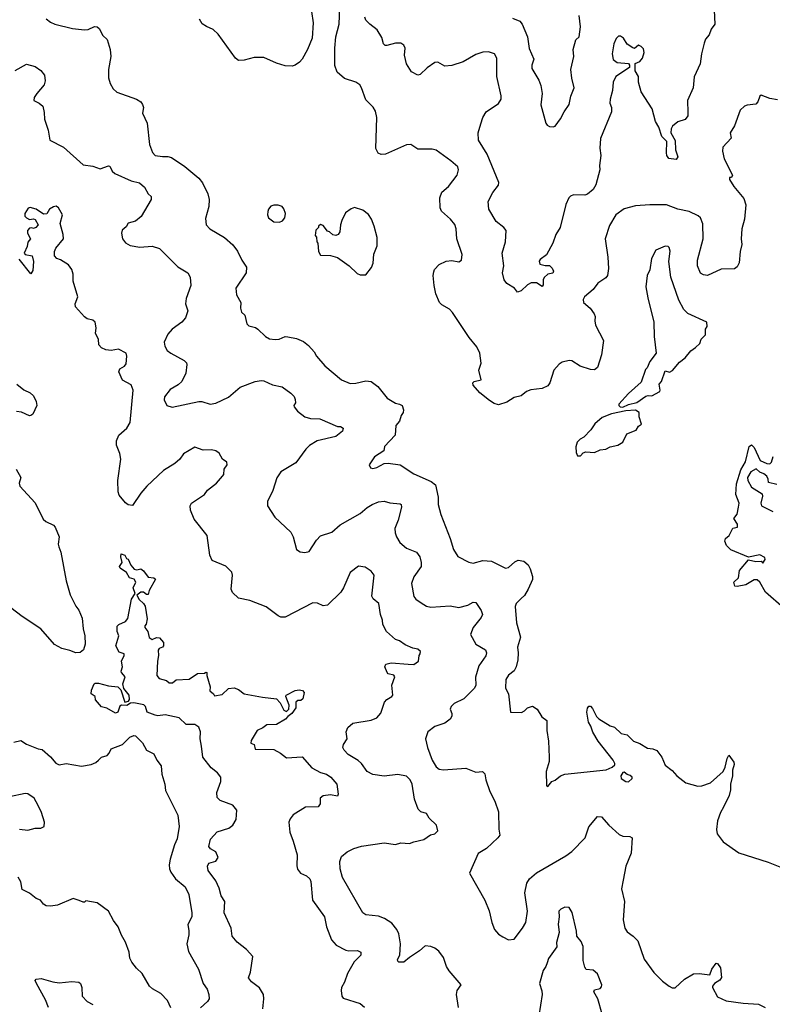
# Model space of a CAD drawing. Extents: x 2087054 to 2277909, y 548907 to 753496.
# Tile 178 of 256: x 2138857 to 2144183, y 636257 to 643227. Entities that reach past the tile are written whole.
import ezdxf

# ---------------------------------------------------------------- set-up
doc = ezdxf.new("R2010")
doc.units = 0

msp = doc.modelspace()

# ---------------------------------------------------------------- linework, layer by layer
at = {"layer": '0CON20XD'}
for points in [[(2140922, 643285), (2140934, 643205), (2140925.8, 643095), (2140894.3, 643015.7), (2140855, 642947.5), (2140836.7, 642925), (2140805.8, 642904.2), (2140785, 642898.8), (2140735, 642901.2), (2140675, 642918.8), (2140585, 642958), (2140515, 642958.8), (2140445, 642940), (2140405, 642938.1), (2140384.4, 642955), (2140260, 643125), (2140225, 643158.1), (2140177.6, 643177.6), (2140148.3, 643198.3), (2140130.1, 643230.1)], [(2141085.6, 643025), (2141092.9, 643105), (2141116.7, 643195), (2141121.1, 643315)], [(2143771.4, 643295), (2143775.7, 643195), (2143750.9, 643159.1), (2143735, 643118.8), (2143710.8, 643089.2), (2143699.5, 643060.5), (2143680.8, 642985), (2143672.9, 642915), (2143628.7, 642821.3), (2143623.1, 642745), (2143582.5, 642655), (2143585, 642570), (2143584.4, 642545), (2143565, 642519.2), (2143515, 642502.5), (2143476.7, 642473.3), (2143466.5, 642455), (2143465.4, 642425), (2143495, 642372.5), (2143496.7, 642305), (2143513.8, 642255), (2143503.3, 642236.7), (2143450, 642245), (2143436.2, 642265), (2143432.9, 642285), (2143436.2, 642365), (2143400.2, 642400.2), (2143378.9, 642465), (2143356.9, 642506.9), (2143331.8, 642595), (2143254.5, 642715), (2143236.9, 642785), (2143236.9, 642825), (2143213.3, 642865), (2143213, 642917), (2143245, 642931.2), (2143265, 642953.3), (2143275.7, 642995), (2143270.7, 643020.7), (2143255, 643037.5), (2143235, 643047.5), (2143207, 643023), (2143195, 643027.5), (2143155, 643053.3), (2143128.8, 643095), (2143109.1, 643109.1), (2143095, 643110), (2143077.3, 643092.7), (2143060.8, 643055), (2143050, 642985), (2143055.7, 642945.7), (2143084.6, 642924.6), (2143165, 642917.5), (2143172.5, 642905), (2143171.7, 642888.3), (2143074.5, 642825.5), (2143056, 642785), (2143051.4, 642725), (2143034.4, 642665), (2143033.1, 642635), (2143044.3, 642604.3), (2143044.3, 642575), (2142966, 642385), (2142962.7, 642317.3), (2142969.4, 642265), (2142959.2, 642195), (2142963.3, 642165), (2142932.7, 642057.3), (2142915.4, 642024.6), (2142875, 641991.1), (2142855, 641984.4), (2142775, 641987.1), (2142755, 641978), (2142743.8, 641965), (2142721.7, 641918.3), (2142680.6, 641755), (2142650.6, 641705), (2142628.6, 641645), (2142585, 641563.3), (2142540.7, 641529.3), (2142533, 641517), (2142537, 641497)], [(2139045, 643232), (2139075, 643208.6), (2139105.9, 643194.1), (2139230, 643165), (2139314.3, 643154.3), (2139342.1, 643157.9), (2139385, 643178), (2139405, 643176.2), (2139418.8, 643165), (2139443.8, 643115), (2139475.9, 643085.9), (2139496, 643015), (2139502.5, 642965), (2139484.2, 642875), (2139486, 642815), (2139496, 642775), (2139518.3, 642738.3), (2139545, 642714), (2139683.8, 642665), (2139713.3, 642645), (2139726.1, 642626.1), (2139733.3, 642605), (2139726.7, 642565), (2139757.5, 642495), (2139774.3, 642344.3), (2139795.8, 642285.8), (2139815, 642266.2), (2139867.3, 642257.3), (2139905, 642259.2), (2139930.9, 642250.9), (2140025, 642188), (2140125, 642104.3), (2140151.1, 642071.1), (2140187.5, 641995), (2140197.5, 641955), (2140194.2, 641905), (2140171.7, 641818.3), (2140176.2, 641775), (2140203.3, 641745), (2140306.2, 641685), (2140365, 641634), (2140398.3, 641588.3), (2140429.2, 641525), (2140462, 641475), (2140459.2, 641435), (2140385.8, 641325), (2140389.7, 641279.7), (2140421.4, 641225), (2140418.6, 641185), (2140426.2, 641156.2), (2140450, 641135), (2140465, 641072.5), (2140479.3, 641059.3), (2140525, 641046.7), (2140542.5, 641035), (2140595, 640984), (2140625, 640967.5), (2140665, 640962.5), (2140692.5, 640965), (2140735, 640982.9), (2140755, 640981.9), (2140815, 640970), (2140865, 640948), (2140901.3, 640921.3), (2140940, 640875), (2140956, 640845), (2141016.8, 640776.8), (2141135, 640676.7), (2141195, 640651.4), (2141235, 640653.1), (2141305, 640670), (2141345, 640665.6), (2141390.9, 640630.9), (2141457, 640547), (2141515, 640512), (2141545, 640506), (2141563.3, 640495), (2141572, 640465), (2141570, 640445), (2141555.6, 640424.4), (2141544.5, 640385.5), (2141519.2, 640355), (2141514.2, 640285.8), (2141437.5, 640205), (2141432.5, 640175), (2141368.3, 640131.7), (2141330.8, 640075), (2141338.8, 640055), (2141355, 640049.2), (2141385, 640056), (2141435, 640084), (2141465, 640086.7), (2141550, 640075), (2141645, 640011.1), (2141768, 639958), (2141799.2, 639935), (2141817.3, 639847.3), (2141818, 639795), (2141838, 639725), (2141904, 639555), (2141925.6, 639475.6), (2141957.7, 639427.7), (2142035, 639385.7), (2142065, 639378.6), (2142135, 639398.8), (2142195.6, 639394.4), (2142295, 639344.5), (2142315, 639348.6), (2142360.2, 639389.8), (2142385, 639401.4), (2142424.3, 639394.3), (2142455, 639367.5), (2142469.8, 639339.8), (2142485.6, 639285), (2142485.6, 639265), (2142455.3, 639194.7), (2142428.5, 639151.5), (2142405, 639130), (2142370.6, 639095), (2142363, 639073), (2142372.7, 638957.3), (2142400.5, 638855), (2142379.4, 638785), (2142384.5, 638744.5), (2142381.5, 638695), (2142369.4, 638645), (2142355, 638616.2), (2142315, 638586), (2142296, 638555), (2142293.9, 638493.9), (2142316.7, 638455), (2142330, 638325), (2142407, 638323), (2142430, 638335), (2142450, 638355), (2142485, 638367.5), (2142517.5, 638345), (2142550.5, 638290.5), (2142586.2, 638265), (2142586, 638195), (2142598.3, 638118.3), (2142604.3, 638005), (2142602.5, 637975), (2142582.9, 637905), (2142583.9, 637803.9), (2142595, 637797.5), (2142622.5, 637835), (2142645, 637844), (2142683.3, 637875), (2142715, 637885.7), (2143007.5, 637917.5), (2143050, 637935), (2143068.3, 637951.7), (2143068.3, 637961.7), (2143057.5, 637985), (2142949.3, 638119.3), (2142912.3, 638182.3), (2142898.8, 638225), (2142881.2, 638255), (2142870, 638325), (2142875, 638352.5), (2142885, 638366.7), (2142895, 638367.5), (2142910.7, 638350.7), (2142937.5, 638295), (2142955, 638277.5), (2143035, 638227.5), (2143065, 638217.5), (2143113.9, 638173.9), (2143155, 638163.3), (2143199.3, 638119.3), (2143245, 638103.3), (2143300.5, 638070.5), (2143336.1, 638066.1), (2143365, 638053.3), (2143400, 638005), (2143425, 637950), (2143475, 637912.5), (2143507.5, 637875), (2143570, 637825), (2143655, 637802), (2143685, 637803.8), (2143745, 637823.3), (2143836.1, 637903.9), (2143850, 637935), (2143862.7, 637997.3), (2143875, 638020), (2143910.7, 637970.7), (2143913.3, 637955), (2143900, 637915), (2143900, 637875), (2143886.2, 637815), (2143886, 637775), (2143877.5, 637735), (2143837.5, 637652.5), (2143815.7, 637615), (2143794.5, 637555.5), (2143787.5, 637495), (2143792.3, 637462.3), (2143835.7, 637405.7), (2143945, 637330), (2144153.9, 637263.9), (2144295, 637206.7)], [(2142537, 641497), (2142575, 641486.2), (2142605, 641486), (2142625, 641468.8), (2142633.9, 641446.1), (2142628.8, 641431.2), (2142595, 641425.8), (2142569.3, 641400.7), (2142560.8, 641385), (2142560.7, 641349.3), (2142555, 641337.5), (2142513.2, 641363.2), (2142475.8, 641364.2), (2142449.7, 641350.3), (2142405, 641306.7), (2142378.3, 641298.3), (2142357.5, 641325), (2142305, 641359.2), (2142284.4, 641385), (2142273.6, 641433.6), (2142281.8, 641485), (2142270.6, 641575), (2142295.7, 641655), (2142299.2, 641735), (2142283.8, 641755), (2142227.6, 641797.6), (2142176, 641885), (2142170.8, 641939.2), (2142205.6, 642004.4), (2142244, 642056), (2142248, 642075), (2142165.5, 642275), (2142103.3, 642375), (2142101.9, 642425), (2142120.6, 642489.4), (2142134, 642535), (2142157.5, 642575), (2142245, 642632.9), (2142264.3, 642665), (2142265, 642687.5), (2142232.3, 642825), (2142232.5, 642955), (2142215.6, 642985.6), (2142175, 642999.2), (2142133.2, 642996.8), (2142085, 642980.8), (2141995, 642928.6), (2141915, 642902.5), (2141865, 642897.5), (2141815, 642926), (2141795, 642922.5), (2141741.2, 642885), (2141690.5, 642839.5), (2141675, 642833.8), (2141628.3, 642858.3), (2141594.6, 642914.6), (2141579.5, 642975), (2141584.2, 643025), (2141575, 643045.8), (2141555, 643060), (2141515, 643061.4), (2141455, 643042.9), (2141443.3, 643045), (2141432, 643055), (2141419.5, 643099.5), (2141386.2, 643155), (2141335, 643195.6), (2141305, 643224.2), (2141297.9, 643245)], [(2142345, 643237.1), (2142396.8, 643216.8), (2142412.5, 643195), (2142450.4, 643105), (2142462.2, 643022.2), (2142493.9, 642946.1), (2142480, 642905), (2142481.7, 642881.7), (2142529.7, 642799.7), (2142545, 642760), (2142554, 642705), (2142543.8, 642625), (2142579.4, 642495), (2142589.3, 642479.3), (2142605, 642470), (2142632.7, 642467.3), (2142645, 642472), (2142684.3, 642525), (2142710.6, 642575), (2142745, 642626.7), (2142756.9, 642685), (2142781.4, 642745), (2142763.4, 642813.4), (2142756.9, 642875), (2142778.5, 642965), (2142772.5, 643015), (2142793.3, 643085), (2142816.2, 643105), (2142825.6, 643175), (2142815.4, 643255.4)], [(2144220.3, 642660.3), (2144165, 642669.2), (2144105, 642692), (2144095, 642686.2), (2144081.1, 642645), (2144065, 642629.4), (2144005, 642622), (2143985, 642613.8), (2143955, 642586.7), (2143914.3, 642475.7), (2143883.6, 642426.4), (2143891.7, 642388.3), (2143831.9, 642325), (2143830.5, 642295), (2143842.6, 642242.6), (2143900, 642125), (2143895, 642110), (2143880, 642110), (2143880, 642095), (2143911.1, 642045), (2143980.9, 641960.8), (2143994.5, 641915.5), (2143985.4, 641814.6), (2143966.7, 641745), (2143962.9, 641675), (2143967.5, 641635), (2143954.2, 641585.8), (2143947.5, 641505), (2143935, 641476.7), (2143915, 641463.8), (2143820.3, 641459.7), (2143725, 641416.2), (2143695, 641421.2), (2143675, 641433.3), (2143652.5, 641485), (2143654.4, 641525), (2143694.5, 641675), (2143690.6, 641780.6), (2143675, 641823.8), (2143657.8, 641837.8), (2143595, 641868.5), (2143515, 641884.4), (2143435, 641915.8), (2143315, 641916.7), (2143215, 641908.6), (2143135, 641888.8), (2143076.2, 641845), (2143030.9, 641769.1), (2143000.8, 641675), (2143019.2, 641545), (2143022.9, 641465), (2143016.9, 641415), (2143005, 641399.2), (2142947.9, 641362.1), (2142915, 641316.2), (2142852.5, 641265), (2142843.3, 641245), (2142847.5, 641225), (2142894.2, 641184.2), (2142922, 641145), (2142928.8, 641125), (2142926.2, 641095), (2142932, 641065), (2142988, 640955), (2142974.2, 640855), (2142945.8, 640765), (2142925, 640747.5), (2142895, 640750), (2142822.5, 640775), (2142765, 640811.2), (2142745, 640813.8), (2142695, 640801.2), (2142675, 640788.8), (2142637.1, 640745), (2142607.8, 640655), (2142595, 640634.3), (2142555, 640615.6), (2142475, 640606.7), (2142443.8, 640595), (2142405, 640564), (2142355, 640552.9), (2142305, 640520), (2142245, 640500.8), (2142215, 640509.2), (2142180.9, 640530.9), (2142112.5, 640585), (2142065, 640640), (2142063.3, 640655), (2142072.5, 640665), (2142123, 640677), (2142106.7, 640745), (2142121.2, 640795), (2142112.9, 640865), (2142090.9, 640910.9), (2142037, 640977), (2141920.6, 641155), (2141897.9, 641177.9), (2141845, 641207.5), (2141828.1, 641225), (2141801.4, 641285), (2141789.2, 641345), (2141783.8, 641415), (2141787.7, 641442.3), (2141792.7, 641457.3), (2141826, 641494), (2141875, 641516.2), (2141915, 641521.2), (2141965, 641513.3), (2141982.5, 641525), (2141988, 641565), (2141951.2, 641675), (2141946.2, 641745), (2141935.7, 641775.7), (2141906.2, 641815), (2141840.7, 641870.7), (2141831.5, 641895), (2141829.3, 641965), (2141844.2, 642005.8), (2141890, 642045), (2141952.5, 642125), (2141962, 642165), (2141956.2, 642185), (2141907.9, 642227.9), (2141803, 642303), (2141775, 642310), (2141675, 642310), (2141625, 642342.5), (2141595, 642340), (2141445, 642275.5), (2141415, 642272.2), (2141392.8, 642282.8), (2141377.1, 642315), (2141383.3, 642535), (2141375, 642580), (2141357.9, 642607.9), (2141305, 642660), (2141276.2, 642745), (2141263.3, 642765), (2141235, 642783.8), (2141155, 642810), (2141104, 642855), (2141087.7, 642902.3), (2141085.6, 643025)], [(2138825, 642867.5), (2138905, 642912.5), (2138966.1, 642896.1), (2139005, 642867.5), (2139032.5, 642835), (2139036.7, 642795), (2139030, 642765), (2138977.5, 642705), (2138960, 642675), (2138957.5, 642655), (2138995, 642636.7), (2139020, 642615), (2139030.7, 642570.7), (2139031.7, 642521.7), (2139058, 642445), (2139068.8, 642375), (2139166.7, 642325), (2139305, 642199.4), (2139375, 642190), (2139425, 642172), (2139485, 642191.2), (2139495, 642188.8), (2139511.2, 642155), (2139528.8, 642138.8), (2139645, 642086.9), (2139705, 642070.8), (2139740.5, 642040.5), (2139766.7, 641995), (2139786.7, 641975), (2139786.7, 641955), (2139717, 641833), (2139675, 641800.8), (2139625, 641786), (2139609.1, 641760.9), (2139582.7, 641737.3), (2139576.2, 641715), (2139583.3, 641675), (2139606.1, 641646.1), (2139637.7, 641627.7), (2139706.1, 641616.1), (2139795, 641623.8), (2139845, 641606), (2139975, 641476.7), (2140046.2, 641435), (2140063.8, 641405), (2140068.8, 641345), (2140034, 641254)], [(2141605, 638664.2), (2141645, 638662.5), (2141680, 638685), (2141682.5, 638725), (2141691.7, 638738.3), (2141692.5, 638755), (2141675, 638770), (2141637.7, 638777.7), (2141585, 638802.5), (2141545, 638830.8), (2141515, 638838), (2141452.5, 638895), (2141427.5, 638945), (2141424.2, 638975), (2141410, 639015), (2141399.2, 639095), (2141357.9, 639127.9), (2141347.5, 639145), (2141364, 639295), (2141345, 639322.5), (2141300.9, 639350.9), (2141255, 639359.2), (2141195, 639313.8), (2141147.8, 639205), (2141129.1, 639175), (2141035, 639081.1), (2141005, 639077.8), (2140964.4, 639095.6), (2140931.5, 639098.5), (2140735, 638997.5), (2140705, 638998), (2140685, 639006.2), (2140600.6, 639070.6), (2140485, 639114.2), (2140405, 639132.5), (2140361.7, 639171.7), (2140353.3, 639195), (2140362.5, 639295), (2140358.8, 639315), (2140315, 639358.8), (2140219.5, 639399.5), (2140202, 639435), (2140182.5, 639575), (2140090.3, 639690.3), (2140064.3, 639754.3), (2140064.1, 639785.9), (2140073.3, 639805), (2140164.2, 639865.8), (2140185, 639896.7), (2140250, 639945), (2140292.5, 639995), (2140301.7, 640008.3), (2140302.5, 640045), (2140323.9, 640076.1), (2140323.3, 640095), (2140291.2, 640115), (2140267.4, 640157.4), (2140245, 640174.3), (2140215, 640182.2), (2140155, 640180), (2140095, 640200), (2140015.9, 640154.1), (2139988.8, 640115), (2139953.3, 640085), (2139875, 640036), (2139756.2, 639923.8), (2139714.3, 639875), (2139655, 639787.5), (2139625, 639793.3), (2139605, 639806.7), (2139560.3, 639860.3), (2139552.5, 639885), (2139550.6, 639965), (2139571.4, 640115), (2139564.2, 640155), (2139541.9, 640215), (2139540.6, 640245), (2139558.6, 640285), (2139615.9, 640334.1), (2139638.2, 640375), (2139660.5, 640605), (2139645, 640642), (2139583.8, 640675), (2139557.5, 640735), (2139565.8, 640755), (2139598.6, 640775), (2139610.2, 640789.8), (2139615.8, 640845.8), (2139611.2, 640865), (2139555, 640894.2), (2139505, 640884), (2139465, 640890), (2139435, 640903.8), (2139416.1, 640926.1), (2139414, 640965), (2139393.3, 641005), (2139396.7, 641045), (2139390, 641085), (2139375, 641100), (2139335, 641110), (2139315, 641123.3), (2139250.8, 641195), (2139249.2, 641215), (2139268, 641265), (2139236, 641375), (2139236, 641425), (2139225, 641457.5), (2139201.7, 641491.7), (2139145, 641526.7), (2139120, 641535), (2139103.3, 641555), (2139103.8, 641585), (2139111.7, 641608.3), (2139166, 641675), (2139164, 641705), (2139142, 641785), (2139158.8, 641845), (2139131.2, 641895), (2139115, 641905.7), (2139095, 641902), (2139066.7, 641885), (2139048.3, 641851.7), (2139025, 641850), (2138972.5, 641885), (2138931.7, 641898.3), (2138917, 641893), (2138892.5, 641855), (2138893.3, 641835), (2138905, 641823.3), (2138925, 641813.3), (2138955, 641817.5), (2138965, 641812.5), (2138987.5, 641775), (2138970, 641755), (2138955, 641747.5), (2138943, 641753), (2138925, 641750), (2138911.2, 641735), (2138910.8, 641715), (2138932.5, 641675), (2138915, 641652.5), (2138908.8, 641621.2), (2138888.8, 641575), (2138894.4, 641564.4), (2138944.2, 641554.2), (2138953.5, 641515), (2138948.7, 641451.3), (2138935, 641427.5), (2138852.3, 641532.3)], [(2140695, 641793.3), (2140716.4, 641803.6), (2140732.5, 641825), (2140736.7, 641855), (2140727, 641887), (2140713.6, 641903.6), (2140685, 641913.8), (2140655, 641913.8), (2140635, 641906.7), (2140616.7, 641885), (2140611.7, 641868.3), (2140610, 641845), (2140617.5, 641825), (2140655, 641796.2), (2140695, 641793.3)], [(2141305, 641420), (2141347, 641473), (2141357, 641503), (2141363.6, 641566.4), (2141386.7, 641625), (2141386.7, 641685), (2141365.9, 641765.9), (2141346.7, 641815), (2141325, 641847.5), (2141285, 641877.5), (2141225, 641896.7), (2141201.7, 641888.3), (2141161.7, 641858.3), (2141136.7, 641805), (2141126.7, 641775), (2141122.5, 641725), (2141110, 641705), (2141095, 641700), (2141073, 641703), (2141050, 641725), (2141035, 641730), (2141005, 641770), (2140985, 641777.5), (2140970, 641765), (2140970, 641755), (2140953, 641737), (2140948.3, 641698.3), (2140957, 641687), (2140960, 641655), (2140967.5, 641645), (2140970, 641585), (2140985, 641560), (2141055, 641557.5), (2141105, 641543.3), (2141187.5, 641485), (2141245, 641430), (2141265, 641420), (2141305, 641420)], [(2143125, 640483.3), (2143165, 640503.8), (2143223.9, 640516.1), (2143288.3, 640561.7), (2143305, 640567.5), (2143330, 640565), (2143386.7, 640595), (2143390, 640605), (2143383, 640647), (2143397.5, 640665), (2143425, 640740), (2143455, 640732.5), (2143476.4, 640743.6), (2143525, 640802.5), (2143566.4, 640833.6), (2143607, 640883), (2143640, 640905), (2143670, 640935), (2143680, 640965), (2143710, 640995), (2143710, 641035), (2143722.5, 641055), (2143720, 641085), (2143585, 641146.7), (2143556.7, 641175), (2143521.3, 641241.3), (2143465.7, 641405), (2143450.6, 641515), (2143458.8, 641588.8), (2143453.8, 641613.8), (2143445, 641620), (2143425, 641623.8), (2143357.5, 641595), (2143328, 641535), (2143316.2, 641455), (2143297.5, 641415), (2143288.6, 641335), (2143302.3, 641257.7), (2143344, 641085), (2143346, 640985), (2143360, 640865), (2143315, 640807.5), (2143297, 640763), (2143285, 640750), (2143255, 640660), (2143165, 640580), (2143097.5, 640505), (2143096.7, 640495), (2143105, 640486.7), (2143125, 640483.3)], [(2140034, 641254), (2140030.8, 641215), (2140046, 641165), (2140028.8, 641115), (2140003.3, 641085), (2139935, 641036.7), (2139905, 641000), (2139880, 640945), (2139883.1, 640915), (2139900, 640885), (2139925, 640865.6), (2140019.5, 640815), (2140037, 640797), (2140038.9, 640785), (2140031.9, 640725), (2140003.6, 640666.4), (2139978.9, 640641.1), (2139921.7, 640608.3), (2139882.1, 640557.9), (2139879.2, 640535), (2139897.5, 640495), (2139935, 640483.8), (2140125, 640523.8), (2140145, 640523.8), (2140205, 640504), (2140245, 640511.2), (2140335, 640554.3), (2140416.2, 640625), (2140522.5, 640665), (2140565, 640672.5), (2140585, 640669.2), (2140645, 640641.4), (2140715, 640627.1), (2140775, 640584), (2140798.7, 640558.7), (2140807, 640537), (2140808.8, 640515), (2140797.5, 640495), (2140800, 640485), (2140823.3, 640455), (2140873.3, 640415), (2140915, 640404.3), (2140980.7, 640400.7), (2141105, 640346.7), (2141126.1, 640346.1), (2141146.7, 640335), (2141140, 640315), (2141095, 640276.7), (2140962.5, 640245), (2140907.9, 640212.1), (2140882.6, 640187.4), (2140809.7, 640090.3), (2140704.6, 640025.4), (2140676.4, 639983.6), (2140648, 639895), (2140611.2, 639815), (2140611.2, 639785), (2140661.2, 639705), (2140775, 639600), (2140792.9, 639565), (2140816.4, 639476.4), (2140840.7, 639460.7), (2140875, 639454), (2140905, 639461.2), (2140957.8, 639542.2), (2140985, 639573.1), (2141065, 639599.5), (2141125, 639651.1), (2141265, 639731.9), (2141315, 639774.4), (2141351.2, 639795), (2141395, 639812.5), (2141435, 639818.1), (2141475, 639805.8), (2141548.7, 639798.7), (2141555.8, 639795), (2141558.5, 639775), (2141535, 639684.2), (2141512.2, 639625), (2141513.3, 639595), (2141523.3, 639565), (2141547.5, 639525), (2141595, 639486.7), (2141665, 639458.1), (2141687.8, 639425), (2141698.9, 639385), (2141696.7, 639355), (2141645, 639283.8), (2141630, 639235), (2141646.7, 639143.3), (2141658.8, 639125), (2141698.1, 639098.1), (2141734.5, 639074.5), (2141765, 639068.1), (2141903.2, 639076.8), (2141965, 639065.4), (2142027.8, 639082.2), (2142065, 639104.2), (2142085, 639101.2), (2142123.1, 639045), (2142130.6, 639015), (2142122.5, 638995), (2142065.8, 638925), (2142046.2, 638875), (2142085, 638806.2), (2142152.5, 638765), (2142159.5, 638745), (2142155, 638723.8), (2142105, 638653.3), (2142082.9, 638572.9), (2142084, 638515), (2142075.8, 638495), (2142000, 638420), (2141931.2, 638385), (2141910, 638365), (2141904, 638345), (2141915.8, 638315), (2141915.9, 638295.9), (2141903.8, 638275), (2141865, 638245.8), (2141795, 638224.3), (2141743.9, 638186.1), (2141728.6, 638135), (2141743.6, 638073.6), (2141775, 637983.8), (2141805, 637938), (2141825, 637920.8), (2141855, 637915.7), (2142015, 637928.6), (2142085, 637900.8), (2142132.5, 637905), (2142148.2, 637888.2), (2142155.5, 637845), (2142183.6, 637763.6), (2142219.2, 637695), (2142245, 637620), (2142246.4, 637496.4), (2142253.3, 637455), (2142240, 637435), (2142159.6, 637360.4), (2142100.8, 637325), (2142039.4, 637185), (2142148, 636995), (2142178.3, 636918.3), (2142198, 636835), (2142216.4, 636786.4), (2142245, 636752.5), (2142275, 636733.3), (2142315, 636713.3), (2142355, 636716.7), (2142416, 636795), (2142437.5, 636835), (2142450.8, 636915), (2142431.9, 637045), (2142444.4, 637115), (2142464.6, 637145.4), (2142515, 637188.1), (2142722.4, 637307.6), (2142765, 637338.1), (2142858.8, 637435), (2142885, 637513.3), (2142945, 637586.2), (2142975, 637583.3), (2143025.6, 637525.6), (2143099.5, 637459.5), (2143125, 637446.2), (2143175, 637443.8), (2143190, 637435), (2143184.2, 637325.8), (2143145.8, 637235), (2143127.1, 637135), (2143115.7, 637075), (2143137.8, 636985), (2143126.7, 636855), (2143138.6, 636795), (2143155, 636768.8), (2143199.1, 636739.1), (2143232, 636705), (2143275.6, 636575.6), (2143345, 636481.2), (2143405, 636421.2), (2143452.5, 636385), (2143475, 636374), (2143495, 636372.5), (2143561.2, 636435), (2143625, 636472), (2143665, 636475.8), (2143740, 636465), (2143754.4, 636505.6), (2143785, 636547.5), (2143795, 636546.7), (2143815.8, 636515), (2143823, 636447), (2143811.4, 636428.6), (2143772.5, 636405), (2143760, 636385), (2143760, 636375), (2143795, 636310), (2143855, 636280.8), (2143975.8, 636264.2), (2144085, 636258), (2144133.3, 636235)], [(2138837, 640647), (2138885, 640606.2), (2138930, 640585), (2138954, 640565), (2138974.2, 640525), (2138977.1, 640495), (2138948.8, 640435), (2138935, 640424), (2138925, 640422), (2138868.8, 640448.8), (2138835, 640454)], [(2142825, 640140), (2142845, 640160), (2142863, 640167), (2142925, 640162.5), (2142965, 640182.5), (2143005, 640187.5), (2143035, 640202.5), (2143090, 640215), (2143124.1, 640235.9), (2143153.8, 640295), (2143218.3, 640321.7), (2143235, 640350), (2143257, 640363), (2143240, 640415), (2143240, 640445), (2143215, 640462.5), (2143145, 640456.7), (2143045, 640437.5), (2142979.5, 640410.5), (2142926.7, 640365), (2142897.3, 640322.7), (2142849.3, 640270.7), (2142823.6, 640256.4), (2142802.5, 640235), (2142793, 640203), (2142793.6, 640163.6), (2142805, 640140), (2142825, 640140)], [(2144265, 639060.8), (2144135, 639174.3), (2144093.8, 639245), (2144075, 639262), (2144055, 639262), (2143995, 639226.2), (2143935, 639213.3), (2143916.7, 639216.7), (2143911.2, 639245), (2143944.2, 639275.8), (2143951.7, 639328.3), (2144015, 639402.5), (2144065, 639392), (2144103, 639393), (2144115, 639380), (2144132.5, 639405), (2144129.3, 639419.3), (2144095, 639438.8), (2144015, 639422.5), (2143888.8, 639475), (2143857.5, 639505), (2143847.5, 639535), (2143851.2, 639555), (2143876.7, 639575), (2143903.6, 639626.4), (2143937.5, 639635), (2143937.5, 639655), (2143910, 639695), (2143935, 639727.5), (2143942.9, 639775), (2143947.1, 639805), (2143925.5, 639865), (2143929.1, 639940.9), (2143960.3, 640039.7), (2143994.1, 640095.9), (2144020, 640205), (2144035, 640216.2), (2144055, 640197.5), (2144096.7, 640106.7), (2144145, 640084), (2144165, 640083.8), (2144176, 640094), (2144188, 640135)], [(2138832.5, 640045), (2138864.2, 639985), (2138853.1, 639945), (2138856.7, 639925), (2138966, 639806), (2139021.5, 639691.5), (2139040.6, 639675), (2139095, 639648.5), (2139108.1, 639635), (2139135.6, 639565), (2139128.6, 639515), (2139132.5, 639495), (2139146.6, 639456.6), (2139186.2, 639255), (2139214, 639155), (2139254, 639075), (2139275, 639046.7), (2139299.7, 638989.7), (2139305.6, 638915), (2139318.6, 638865), (2139320, 638805), (2139308.8, 638765), (2139285, 638746.2), (2139254.3, 638744.3), (2139212.1, 638762.1), (2139155, 638776), (2139102.7, 638802.7), (2139005.6, 638915.6), (2138875, 639001.2), (2138795, 639063.8)], [(2144215, 639937.5), (2144155, 639950), (2144153.8, 639975), (2144144.2, 639994.2), (2144122.9, 640012.9), (2144094.5, 640024.5), (2144068.3, 640048.3), (2144030, 640025), (2144006.7, 639985), (2144010, 639965), (2144035, 639917.5), (2144110.7, 639870.7), (2144113.6, 639853.6), (2144102, 639805), (2144106.7, 639785), (2144186.1, 639746.1)], [(2140577.3, 636225), (2140584.4, 636295), (2140581.1, 636325), (2140553.1, 636373.1), (2140496.2, 636415), (2140476.7, 636445), (2140490, 636485), (2140507.1, 636595), (2140461.2, 636645), (2140395, 636697.5), (2140361.2, 636738.8), (2140352.5, 636795), (2140302.5, 636905), (2140307.5, 636985), (2140283.2, 637025), (2140268.5, 637078.5), (2140245, 637130.8), (2140190.6, 637205), (2140185.8, 637234.2), (2140194.4, 637255.6), (2140245, 637270), (2140260, 637295), (2140244.2, 637335), (2140206.9, 637356.9), (2140195, 637373.3), (2140207.9, 637425), (2140255, 637477.3), (2140336.8, 637503.2), (2140365, 637524.3), (2140388.2, 637565), (2140392.1, 637632.1), (2140365, 637666.2), (2140275, 637700), (2140255, 637720), (2140252.5, 637755), (2140281.1, 637835), (2140280, 637865), (2140257.5, 637895), (2140211.3, 637931.3), (2140153.1, 638005), (2140142.9, 638085), (2140133.8, 638135), (2140136.9, 638185), (2140125, 638219.1), (2140095, 638236.6), (2140035, 638237.3), (2139985, 638285.7), (2139885, 638304.7), (2139835, 638298.4), (2139815, 638302.5), (2139758, 638325), (2139747.1, 638365), (2139735, 638375.6), (2139665, 638391.9), (2139640.5, 638389.5), (2139615, 638371.2), (2139576.7, 638373.3), (2139565, 638367.5), (2139551.2, 638325), (2139535, 638316.7), (2139473.6, 638353.6), (2139435, 638362.5), (2139393, 638413), (2139390, 638435), (2139362.5, 638455), (2139365, 638480), (2139382.5, 638525), (2139390, 638530), (2139415, 638530.8), (2139485, 638511.2), (2139550, 638505), (2139571.7, 638481.7), (2139600, 638395), (2139626.7, 638403.3), (2139632.5, 638415), (2139630.8, 638445), (2139593.3, 638493.3), (2139586.7, 638525), (2139604, 638575), (2139576.2, 638605), (2139573.8, 638615), (2139583.8, 638645), (2139576, 638685), (2139596.2, 638725), (2139595, 638737.5), (2139559.7, 638749.7), (2139536.2, 638795), (2139557.5, 638865), (2139546.4, 638896.4), (2139546.4, 638933.6), (2139557.5, 638945), (2139604.2, 638965.8), (2139621.7, 638988.3), (2139647.5, 639125), (2139673.3, 639165), (2139660, 639205), (2139678.8, 639245), (2139665.8, 639265.8), (2139632.5, 639275), (2139613.3, 639313.3), (2139566.7, 639345), (2139563.8, 639355), (2139582.5, 639385), (2139572, 639425), (2139575, 639446.2), (2139600, 639435), (2139611.7, 639411.7), (2139625, 639407.5), (2139642.5, 639365), (2139666.4, 639336.4), (2139685, 639332.5), (2139715, 639338.8), (2139733.3, 639325), (2139765, 639280), (2139806.1, 639276.1), (2139817, 639267), (2139773.8, 639186.2), (2139765, 639157.5), (2139755, 639157.5), (2139733.3, 639173.3), (2139715, 639174), (2139686.7, 639153.3), (2139701.5, 639121.5), (2139733.8, 639095), (2139744, 639075), (2139758, 638985), (2139752.5, 638947.5), (2139742.5, 638935), (2139742.5, 638925), (2139764, 638895), (2139773.9, 638853.9), (2139795, 638840), (2139825, 638853.3), (2139845, 638850), (2139875, 638817.5), (2139873.8, 638795), (2139866.2, 638785), (2139842.5, 638775), (2139836.2, 638763.8), (2139839.2, 638725), (2139830.8, 638685), (2139827.7, 638585), (2139843.4, 638563.4), (2139895, 638550), (2139915, 638532.9), (2139937.5, 638532.5), (2139965, 638552.9), (2140055, 638558.8), (2140115, 638598.8), (2140165, 638600), (2140175, 638607.5), (2140180, 638605), (2140180, 638585), (2140204.2, 638505), (2140202.5, 638475), (2140227.5, 638455), (2140235, 638440), (2140289.4, 638450.6), (2140335, 638492.5), (2140375, 638497.1), (2140405, 638484.2), (2140445, 638455.6), (2140575, 638430.9), (2140675, 638419.4), (2140701, 638391), (2140725, 638338), (2140745, 638328.8), (2140762, 638345), (2140764, 638374), (2140740, 638435), (2140741.2, 638445), (2140805, 638477.5), (2140835, 638483.3), (2140858.3, 638478.3), (2140870, 638465), (2140860.7, 638419.3), (2140845, 638406.7), (2140825, 638407.5), (2140810, 638395), (2140810, 638355), (2140783.3, 638315), (2140755, 638293.8), (2140736.7, 638275), (2140675, 638237.1), (2140605, 638235.7), (2140576.3, 638213.7), (2140536, 638195), (2140494.4, 638125), (2140493.3, 638105), (2140516.7, 638095), (2140522.9, 638062.9), (2140655, 638060.8), (2140702.5, 638035), (2140745, 638001.2), (2140855, 638008), (2140925, 637930), (2140985, 637897.5), (2141028, 637885), (2141057.5, 637865), (2141100, 637815), (2141110, 637745), (2141105, 637730), (2141055, 637740), (2141005, 637732), (2140983.8, 637715), (2140984, 637675), (2140968.8, 637655), (2140878.2, 637651.8), (2140791.3, 637598.7), (2140769.5, 637570.5), (2140762.2, 637545), (2140767.5, 637475), (2140790.9, 637410.9), (2140819.6, 637315), (2140817.6, 637237.6), (2140823, 637213), (2140844.2, 637185), (2140887.1, 637165), (2140909.6, 637145), (2140916.7, 637125), (2140928.2, 636995), (2141013.8, 636875), (2141027.8, 636805), (2141062.7, 636712.7), (2141095.8, 636675), (2141165, 636640.6), (2141185.6, 636635.6), (2141247.5, 636637.5), (2141271.2, 636625), (2141270, 636605), (2141223.8, 636556.2), (2141175.4, 636475), (2141155.8, 636414.2), (2141133.8, 636375), (2141131.5, 636355), (2141137.1, 636315), (2141145, 636300), (2141265, 636261.8), (2141296.4, 636236.4)], [(2141961.2, 636235), (2141948.8, 636325), (2141953.3, 636355), (2141980, 636395), (2141895, 636493.3), (2141876.2, 636525), (2141855, 636587.5), (2141821.7, 636631.7), (2141795, 636653.3), (2141765, 636666.7), (2141725, 636671.2), (2141685.6, 636634.4), (2141615, 636588), (2141575, 636553.8), (2141540, 636555), (2141531.7, 636561.7), (2141530, 636575), (2141546.2, 636605), (2141550.8, 636685), (2141538.6, 636755), (2141526.5, 636786.5), (2141491.3, 636831.3), (2141438.8, 636865), (2141395, 636879.5), (2141305, 636890.8), (2141283.8, 636905), (2141141.2, 637155), (2141123.8, 637215), (2141121.7, 637268.3), (2141135, 637302.5), (2141174.2, 637335.8), (2141221.2, 637358.8), (2141275, 637376), (2141435, 637400), (2141515, 637388.6), (2141555, 637398.6), (2141615, 637395.7), (2141645, 637407.8), (2141717.4, 637422.6), (2141764.3, 637455.7), (2141795, 637463.8), (2141816.7, 637485), (2141805.8, 637525.8), (2141755, 637573.3), (2141735, 637607.5), (2141695, 637620), (2141677.3, 637637.3), (2141649.4, 637709.4), (2141634.3, 637815), (2141620, 637845), (2141595, 637870.8), (2141533.1, 637883.1), (2141435, 637872.5), (2141355, 637882.5), (2141315, 637905.7), (2141275, 637962), (2141252.8, 637982.8), (2141181.2, 638025), (2141153.3, 638055), (2141143.3, 638075), (2141148.8, 638095), (2141173.3, 638135), (2141166.2, 638185), (2141178.8, 638215), (2141215, 638247.5), (2141345, 638267.8), (2141383.8, 638285), (2141411.7, 638318.3), (2141438.6, 638395), (2141455, 638414.2), (2141491.2, 638435), (2141498, 638445), (2141491.1, 638515), (2141511.2, 638575), (2141505, 638586.2), (2141465, 638596.2), (2141456.2, 638605), (2141440, 638645), (2141446.7, 638665), (2141485, 638674.3), (2141605, 638664.2)], [(2138815, 638113.3), (2138865, 638123.3), (2138905, 638098), (2138986.2, 638066.2), (2139015, 638061.2), (2139075, 638008.8), (2139112.6, 637962.6), (2139135, 637952.5), (2139185, 637961.9), (2139295, 637941.4), (2139362.5, 637955), (2139395, 637969.2), (2139413.8, 637985), (2139435, 638006.7), (2139475, 638018.8), (2139490, 638035), (2139505, 638066.2), (2139585, 638096.2), (2139635, 638146.7), (2139665, 638160), (2139675, 638156.7), (2139725, 638106.7), (2139755, 638056.7), (2139805, 638030), (2139826.7, 637985), (2139858, 637945), (2139862, 637885), (2139884.1, 637814.1), (2139889.5, 637769.5), (2139975.8, 637595.8), (2139985.8, 637515), (2139971.1, 637428.9), (2139951.9, 637385), (2139922.2, 637285), (2139914.4, 637245), (2139915.7, 637215), (2139925, 637191.2), (2139960, 637145), (2140028.3, 637088.3), (2140052.5, 637035), (2140074, 636905), (2140073.8, 636875), (2140047.3, 636822.7), (2140052.9, 636777.1), (2140052.6, 636747.4), (2140039.4, 636685), (2140050.2, 636630.2), (2140121.4, 636505), (2140155.8, 636405), (2140182.5, 636365), (2140195.8, 636325), (2140198, 636295), (2140185, 636276.2), (2140135, 636232)], [(2143165, 637832.5), (2143190, 637855), (2143190, 637865), (2143177, 637877), (2143155, 637882.5), (2143135, 637900), (2143125, 637897.5), (2143111.2, 637875), (2143113.3, 637855), (2143145, 637833.3), (2143165, 637832.5)], [(2138855, 637495.7), (2138915, 637488.8), (2138966.4, 637503.6), (2139005, 637504), (2139028.8, 637515), (2139032, 637545), (2139011.9, 637615), (2138987.1, 637665), (2138959.2, 637715), (2138913.9, 637746.1), (2138895, 637749.2), (2138785, 637725.5)], [(2139925, 636232), (2139903.2, 636283.2), (2139855, 636333.8), (2139795.9, 636365.9), (2139775.8, 636385.8), (2139723.8, 636475), (2139682.4, 636512.4), (2139649.2, 636555), (2139635, 636582.5), (2139631.2, 636625), (2139605, 636697.5), (2139576.7, 636745), (2139552.5, 636805), (2139519.3, 636849.3), (2139485.9, 636915.9), (2139403.9, 636973.9), (2139325, 636990), (2139315, 636980), (2139305, 636980), (2139278.3, 636991.7), (2139235, 637006.2), (2139125, 636958), (2139075, 636951.2), (2139045, 636953.8), (2139025, 636966.2), (2139002.9, 636992.9), (2138973.3, 637005), (2138925, 637043.8), (2138875, 637070), (2138864.1, 637124.1), (2138845.8, 637155.8)], [(2142978, 636188), (2142947.8, 636295), (2142920, 636345), (2142925, 636360), (2142965, 636367.5), (2142975, 636380), (2142976.7, 636395), (2142945, 636472.5), (2142915, 636497.5), (2142865, 636502.5), (2142855, 636520), (2142844.4, 636565.6), (2142843.3, 636665), (2142830.7, 636700.7), (2142799.5, 636739.5), (2142796.7, 636775), (2142765.9, 636905.9), (2142745, 636942.5), (2142715, 636944.6), (2142685, 636930.4), (2142672, 636915), (2142674.6, 636875), (2142667.2, 636825), (2142673.3, 636765), (2142656.2, 636695), (2142657.6, 636662.4), (2142599.6, 636580.4), (2142588.7, 636551.3), (2142580.9, 636525), (2142560.4, 636495), (2142534.6, 636405), (2142552.3, 636352.3), (2142554.6, 636325), (2142530.8, 636175)], [(2139060, 636235), (2139038.9, 636288.9), (2138974.3, 636405), (2138966.7, 636425), (2138972.5, 636435), (2139008.3, 636438.3), (2139090, 636415), (2139135, 636408.6), (2139225, 636417.5), (2139275, 636414), (2139286, 636405), (2139296.9, 636375), (2139297.5, 636315), (2139335, 636275.7), (2139375, 636255.8)]]:
    msp.add_lwpolyline(points, dxfattribs=at)

doc.saveas('drawing.dxf')
